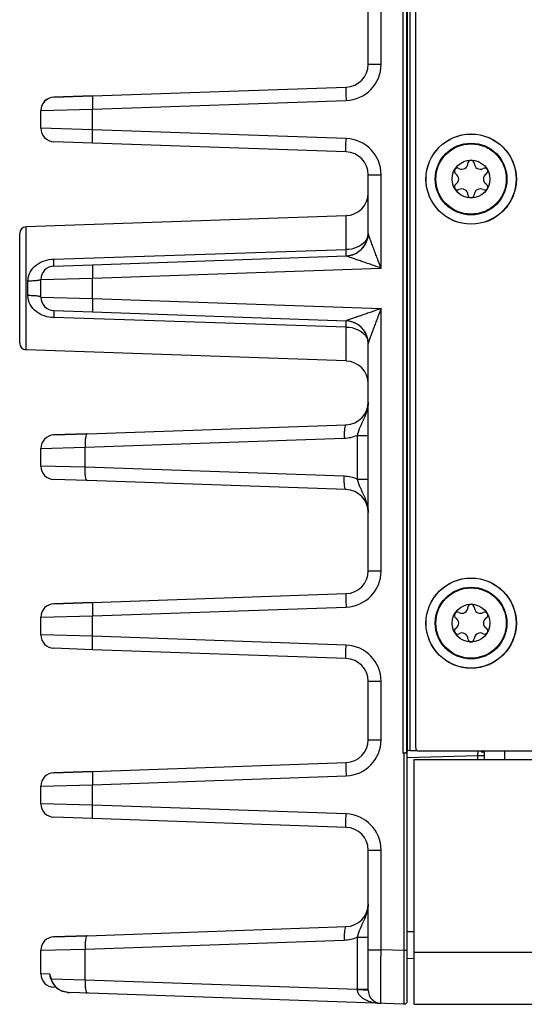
# Model space of a CAD drawing. Header units: inches. Extents: x 0 to 34, y 0 to 22.
# Tile 146 of 157: x 19.6 to 21.1, y 12.2 to 15.1. Entities that reach past the tile are written whole.
import ezdxf

# ---------------------------------------------------------------- set-up
doc = ezdxf.new("R2010")
doc.units = ezdxf.units.IN
doc.header["$LTSCALE"] = 1.87
doc.header["$MEASUREMENT"] = 0
doc.layers.get('0').update_dxf_attribs({"linetype": 'CONTINUOUS'})
doc.layers.add('CONFORMAL_COATING', color=7, linetype='CONTINUOUS')
doc.layers.add('COSMETIC', color=7, linetype='CONTINUOUS')

msp = doc.modelspace()

# ---------------------------------------------------------------- linework, layer by layer
at = {"color": 7, "linetype": 'CONTINUOUS'}
for p, q in [((20.7577, 12.9695), (20.7577, 16.4225)), ((20.7204, 16.0395), (20.7204, 12.9539)), ((20.7306, 16.0386), (20.7306, 12.9548)), ((20.6181, 14.9773), (20.6181, 15.6451)), ((20.6561, 14.9773), (20.6561, 15.6451)), ((20.7323, 15.5761), (20.7323, 12.9604)), ((20.7401, 15.5761), (20.7401, 12.9613)), ((20.6181, 14.9773), (20.6561, 14.9773)), ((19.8094, 14.8845), (20.5535, 14.9104)), ((19.6955, 14.8805), (19.8094, 14.8845)), ((19.8094, 14.8845), (19.6955, 14.8805)), ((19.6955, 14.8805), (19.6955, 14.8805)), ((19.8094, 14.8451), (20.5535, 14.8711)), ((19.6575, 14.8411), (19.8094, 14.8451)), ((19.6575, 14.7892), (19.6575, 14.8411)), ((19.8094, 14.7852), (19.8094, 14.8451)), ((19.8094, 14.7852), (19.6575, 14.7892)), ((20.5535, 14.7593), (19.8094, 14.7852)), ((19.8094, 14.7459), (19.6955, 14.7499)), ((20.5535, 14.7199), (19.8094, 14.7459)), ((20.6181, 14.4812), (20.6181, 14.653)), ((20.6181, 14.653), (20.6561, 14.653)), ((20.6561, 14.3786), (20.6561, 14.653)), ((20.5535, 14.5326), (19.6144, 14.4998)), ((20.5535, 14.4328), (20.5535, 14.5326)), ((19.6144, 14.1385), (19.6144, 14.4998)), ((19.5955, 14.1582), (19.5955, 14.4801)), ((20.6181, 14.4812), (20.6181, 14.4812)), ((19.6955, 14.4053), (20.5535, 14.4328)), ((19.8094, 14.3884), (20.5535, 14.4144)), ((19.6954, 14.3844), (19.8094, 14.3884)), ((19.6954, 14.3844), (19.6955, 14.3844)), ((19.6955, 14.3844), (19.8094, 14.3884)), ((19.8094, 14.3491), (20.6561, 14.3786)), ((19.6575, 14.3451), (19.8094, 14.3491)), ((19.8094, 14.2892), (19.8094, 14.3491)), ((19.6195, 14.2978), (19.6195, 14.3405)), ((19.6575, 14.2932), (19.6575, 14.3451)), ((19.6575, 14.2932), (19.8094, 14.2892)), ((19.8094, 14.2892), (20.6561, 14.2596)), ((20.6561, 13.4891), (20.6561, 14.2596)), ((19.6954, 14.2538), (19.6955, 14.2538)), ((19.6955, 14.2538), (19.8094, 14.2498)), ((20.5535, 14.2055), (19.6955, 14.233)), ((19.8094, 14.2498), (20.5535, 14.2238)), ((20.5535, 14.1057), (20.5535, 14.2055)), ((20.6181, 13.4891), (20.6181, 14.157)), ((20.5535, 14.1057), (19.6144, 14.1385)), ((19.7931, 13.8918), (20.5535, 13.9183)), ((19.6955, 13.8884), (19.7931, 13.8918)), ((19.7931, 13.8918), (19.6955, 13.8884)), ((19.6955, 13.8884), (19.6955, 13.8884)), ((20.5856, 13.8872), (20.5856, 13.7589)), ((20.5856, 13.8872), (20.6181, 13.8872)), ((19.7876, 13.8524), (20.548, 13.879)), ((19.6575, 13.849), (19.7876, 13.8524)), ((19.6575, 13.7971), (19.6575, 13.849)), ((19.7876, 13.7937), (19.7876, 13.8524)), ((19.7876, 13.7937), (19.6575, 13.7971)), ((20.548, 13.7671), (19.7876, 13.7937)), ((19.7931, 13.7543), (19.6955, 13.7578)), ((20.5535, 13.7278), (19.7931, 13.7543)), ((20.5856, 13.7589), (20.6181, 13.7589)), ((20.6181, 13.4891), (20.6561, 13.4891)), ((19.8094, 13.3963), (20.5535, 13.4223)), ((19.6955, 13.3923), (19.8094, 13.3963)), ((19.8094, 13.3963), (19.6955, 13.3923)), ((19.6955, 13.3923), (19.6955, 13.3923)), ((19.8094, 13.3569), (20.5535, 13.3829)), ((19.6575, 13.3529), (19.8094, 13.3569)), ((19.6575, 13.301), (19.6575, 13.3529)), ((19.8094, 13.2971), (19.8094, 13.3569)), ((19.8094, 13.2971), (19.6575, 13.301)), ((20.5535, 13.2711), (19.8094, 13.2971)), ((19.8094, 13.2577), (19.6955, 13.2617)), ((20.5535, 13.2317), (19.8094, 13.2577)), ((20.6181, 12.9931), (20.6181, 13.1648)), ((20.6181, 13.1648), (20.6561, 13.1648)), ((20.6561, 12.9931), (20.6561, 13.1648)), ((20.6181, 12.9931), (20.6561, 12.9931)), ((20.7308, 12.9555), (20.7317, 12.9586)), ((20.7317, 12.9587), (20.7332, 12.9586)), ((20.7321, 12.9593), (20.7322, 12.9602)), ((20.7323, 12.9604), (20.7322, 12.9602)), ((20.7324, 12.9605), (20.7323, 12.9604)), ((20.7332, 12.2261), (20.7332, 12.9586)), ((20.7401, 12.9613), (20.7616, 12.9618)), ((23.5777, 12.9595), (20.7677, 12.9595)), ((20.9405, 12.9469), (20.9407, 12.9597)), ((20.9596, 12.9352), (20.9596, 12.9595)), ((20.7231, 12.9539), (20.7204, 12.9539)), ((20.7283, 12.9542), (20.7225, 12.9539)), ((20.7231, 12.9539), (20.7231, 12.3736)), ((20.7332, 12.9414), (20.9405, 12.9469)), ((20.7534, 12.2159), (20.7534, 12.9352)), ((20.7534, 12.9352), (32.5313, 12.9352)), ((20.9405, 12.9352), (20.9405, 12.9469)), ((20.9405, 12.9469), (20.9596, 12.9469)), ((19.6955, 12.8962), (19.8094, 12.9002)), ((19.8094, 12.9002), (19.6955, 12.8963)), ((19.8094, 12.9002), (20.5535, 12.9262)), ((19.6955, 12.8963), (19.6955, 12.8962)), ((19.8094, 12.8609), (20.5535, 12.8868)), ((19.6575, 12.8569), (19.8094, 12.8609)), ((19.6575, 12.805), (19.6575, 12.8569)), ((19.8094, 12.801), (19.8094, 12.8609)), ((19.8094, 12.801), (19.6575, 12.805)), ((20.5535, 12.775), (19.8094, 12.801)), ((19.8094, 12.7616), (19.6955, 12.7656)), ((20.5535, 12.7357), (19.8094, 12.7616)), ((20.6181, 12.2579), (20.6181, 12.6688)), ((20.6181, 12.6688), (20.6561, 12.6688)), ((20.6561, 12.376), (20.6561, 12.6688)), ((19.7931, 12.4175), (20.5535, 12.4441)), ((19.6955, 12.4141), (19.7931, 12.4175)), ((19.7931, 12.4175), (19.6955, 12.4141)), ((19.6955, 12.4141), (19.6955, 12.4141)), ((20.5856, 12.413), (20.5856, 12.2602)), ((20.5856, 12.413), (20.6181, 12.413)), ((20.7332, 12.4296), (20.7534, 12.4301)), ((19.7876, 12.3782), (20.548, 12.4047)), ((19.6575, 12.3747), (19.7876, 12.3782)), ((19.6575, 12.3053), (19.6575, 12.3747)), ((19.7876, 12.2881), (19.7876, 12.3782)), ((20.6181, 12.376), (20.6561, 12.376)), ((20.7231, 12.3736), (20.6561, 12.376)), ((20.7231, 12.3736), (20.7229, 12.2755)), ((20.7332, 12.3736), (20.7231, 12.3736)), ((20.7332, 12.3509), (20.7534, 12.3514)), ((21.3099, 12.3679), (20.7534, 12.3679)), ((19.6834, 12.3046), (19.6575, 12.3053)), ((19.6857, 12.2971), (19.6834, 12.3046)), ((19.6859, 12.2937), (19.6867, 12.2914)), ((19.6859, 12.2937), (19.6859, 12.2937)), ((19.6867, 12.2914), (19.6874, 12.2894)), ((19.6874, 12.2894), (19.6876, 12.2902)), ((19.6874, 12.2894), (19.6892, 12.2847)), ((19.6877, 12.2914), (19.6875, 12.292)), ((19.6876, 12.2902), (19.6879, 12.2907)), ((19.6879, 12.2907), (19.6877, 12.2914)), ((19.6879, 12.2907), (19.7876, 12.2881)), ((19.6892, 12.2847), (19.6938, 12.2759)), ((19.6938, 12.2759), (19.7012, 12.2666)), ((19.7022, 12.2657), (19.6955, 12.2659)), ((19.7012, 12.2666), (19.7043, 12.2637)), ((19.7043, 12.2637), (19.7046, 12.2641)), ((19.7876, 12.2881), (20.5856, 12.2602)), ((20.7229, 12.2755), (20.7229, 12.2701)), ((20.7229, 12.2701), (20.7231, 12.2163)), ((19.7043, 12.2637), (19.7078, 12.261)), ((19.7078, 12.261), (19.7205, 12.2545)), ((19.7205, 12.2545), (19.7355, 12.2511)), ((19.7355, 12.2511), (19.7427, 12.2505)), ((20.7231, 12.2163), (19.7427, 12.2505)), ((20.5856, 12.2602), (20.6181, 12.2602)), ((20.7534, 12.2159), (22.634, 12.2159))]:
    msp.add_line(p, q, dxfattribs=at)
for centre, radius in [((20.9207, 14.64), 0.1325), ((20.9203, 14.6403), 0.1053), ((20.9203, 14.6403), 0.1033), ((20.9203, 14.6403), 0.0555), ((20.9207, 13.3355), 0.1325), ((20.9203, 13.3358), 0.1053), ((20.9203, 13.3358), 0.1033), ((20.9203, 13.3358), 0.0555)]:
    msp.add_circle(centre, radius, dxfattribs=at)
for centre, radius, start, end in [((20.5512, 14.9774), 0.0669, 271.9993, 359.999), ((20.5498, 14.9773), 0.1063, 272.0014, 359.9986), ((20.5512, 14.9773), 0.0669, 271.9993, 359.999), ((19.6968, 14.8412), 0.0394, 92, 180), ((19.6968, 14.8411), 0.0394, 92.0018, 180.0001), ((19.6968, 14.7892), 0.0394, 180, 268), ((20.5498, 14.653), 0.1063, 0.0015, 87.9985), ((20.5512, 14.653), 0.0669, 0.001, 88.0007), ((20.9203, 14.6865), 0.00906, 1.6303, 178.3697), ((20.8802, 14.6634), 0.00906, 61.6303, 238.3697), ((20.8931, 14.6873), 0.0181, 241.6303, 358.3697), ((20.9474, 14.6873), 0.0181, 181.6303, 298.3697), ((20.9603, 14.6634), 0.00906, 301.6303, 118.3697), ((20.8659, 14.6403), 0.0181, 301.6303, 58.3697), ((20.9746, 14.6403), 0.0181, 121.6303, 238.3697), ((20.8802, 14.6171), 0.00906, 121.6303, 298.3697), ((20.8931, 14.5932), 0.0181, 1.6303, 118.3697), ((20.9474, 14.5932), 0.0181, 61.6303, 178.3697), ((20.9603, 14.6171), 0.00906, 241.6303, 58.3697), ((20.5512, 14.5995), 0.0669, 272, 360), ((20.9203, 14.594), 0.00906, 181.6303, 358.3697), ((19.6151, 14.4801), 0.0197, 92, 180), ((20.5512, 14.4813), 0.0669, 272, 360), ((20.5512, 14.4813), 0.0669, 272, 359.9999), ((20.5512, 14.4813), 0.0669, 343.6493, 0.0001), ((20.5512, 14.4812), 0.0669, 272.0562, 339.4317), ((19.6968, 14.3451), 0.0394, 92.0018, 180.0001), ((19.6968, 14.2932), 0.0394, 179.9999, 267.9981), ((20.5512, 14.157), 0.0669, 0, 88), ((20.5512, 14.157), 0.0669, 20.1961, 87.9439), ((20.5507, 14.1569), 0.0674, 0.0777, 20.1058), ((19.6151, 14.1581), 0.0197, 180, 268), ((20.5512, 14.0388), 0.0669, 0, 88), ((20.5512, 13.9852), 0.0669, 271.9993, 359.9989), ((20.5512, 13.9852), 0.0669, 271.9973, 359.9963), ((19.6968, 13.849), 0.0394, 92.0023, 180.0001), ((19.6968, 13.849), 0.0394, 92, 180), ((19.6968, 13.7971), 0.0394, 180, 268), ((20.5512, 13.6609), 0.0669, 0.0039, 88.0027), ((20.5512, 13.4892), 0.0669, 271.9993, 359.999), ((20.5498, 13.4891), 0.1063, 272.0014, 359.9986), ((20.5512, 13.4891), 0.0669, 271.9993, 359.999), ((19.6968, 13.3529), 0.0394, 92.0018, 180.0001), ((19.6968, 13.353), 0.0394, 92, 180), ((20.8802, 13.3589), 0.00906, 61.6303, 238.3697), ((20.8931, 13.3828), 0.0181, 241.6303, 358.3697), ((20.9203, 13.382), 0.00906, 1.6303, 178.3697), ((20.9474, 13.3828), 0.0181, 181.6303, 298.3697), ((20.9603, 13.3589), 0.00906, 301.6303, 118.3697), ((20.8659, 13.3358), 0.0181, 301.6303, 58.3697), ((20.9746, 13.3358), 0.0181, 121.6303, 238.3697), ((20.8802, 13.3126), 0.00906, 121.6303, 298.3697), ((20.8931, 13.2887), 0.0181, 1.6303, 118.3697), ((20.9474, 13.2887), 0.0181, 61.6303, 178.3697), ((20.9603, 13.3126), 0.00906, 241.6303, 58.3697), ((19.6968, 13.301), 0.0394, 180, 268), ((20.9203, 13.2895), 0.00906, 181.6303, 358.3697), ((20.5498, 13.1648), 0.1063, 0.0015, 87.9985), ((20.5512, 13.1648), 0.0669, 0.001, 88.0007), ((20.5498, 12.9931), 0.1063, 272.0014, 359.9986), ((20.5512, 12.9931), 0.0669, 271.9993, 359.999), ((20.5512, 12.9931), 0.0669, 271.9993, 359.999), ((20.7629, 12.9568), 0.031, 175.4104, 176.473), ((20.7677, 12.9695), 0.01, 180, 270), ((19.6968, 12.8569), 0.0394, 92, 180), ((19.6968, 12.8569), 0.0394, 92.0018, 180.0001), ((19.6968, 12.805), 0.0394, 180, 268), ((20.5498, 12.6688), 0.1063, 0.0015, 87.9985), ((20.5512, 12.6688), 0.0669, 0.001, 88.0007), ((20.5512, 12.511), 0.0669, 271.9967, 359.9957), ((20.5512, 12.5109), 0.0669, 271.9985, 359.9999), ((19.6968, 12.3747), 0.0394, 92.0023, 180.0001), ((19.6968, 12.3748), 0.0394, 92, 180), ((19.6968, 12.3053), 0.0394, 180, 268), ((19.8636, 12.3572), 0.1878, 198.6593, 199.4809), ((20.0477, 12.4224), 0.3831, 199.4874, 199.8911), ((19.7191, 12.3055), 0.0358, 203.3312, 209.3432), ((19.7932, 12.3249), 0.1107, 198.0119, 198.5535), ((19.7436, 12.3066), 0.0578, 208.8666, 214.5), ((19.7423, 12.3057), 0.0562, 214.5035, 221.0004), ((19.741, 12.3046), 0.0545, 220.9997, 228.0464), ((19.738, 12.3029), 0.0513, 239.3784, 244.2059), ((19.7393, 12.3054), 0.0541, 244.1864, 246.5576), ((19.7406, 12.3085), 0.0574, 246.5826, 251.2921), ((19.7449, 12.3266), 0.0761, 262.2468, 263.5136), ((19.7455, 12.3328), 0.0823, 263.5585, 268.0465), ((20.3554, 12.2525), 0.2303, 1.6508, 1.9339), ((20.6575, 12.2579), 0.0394, 180.002, 268.0001), ((20.7234, 12.2261), 0.00984, 268, 360)]:
    msp.add_arc(centre, radius, start, end, dxfattribs=at)
for points, knots in [([(20.5535, 14.9104), (20.5534, 14.9104), (20.5533, 14.9101), (20.5532, 14.9096), (20.5531, 14.9086), (20.553, 14.9067), (20.5529, 14.9034), (20.5529, 14.8985), (20.553, 14.8927), (20.5531, 14.8834), (20.5533, 14.8761), (20.5535, 14.8711)], [0, 0, 0, 0, 0.005912, 0.020691, 0.044679, 0.077783, 0.170237, 0.294324, 0.445493, 0.618086, 1, 1, 1, 1]), ([(19.8094, 14.8845), (19.8094, 14.8845), (19.8093, 14.8841), (19.8092, 14.8836), (19.8091, 14.8826), (19.809, 14.8807), (19.8089, 14.8774), (19.8089, 14.8726), (19.8089, 14.8667), (19.8091, 14.8574), (19.8093, 14.8501), (19.8094, 14.8451)], [0, 0, 0, 0, 0.005912, 0.020691, 0.044679, 0.077783, 0.170237, 0.294324, 0.445493, 0.618086, 1, 1, 1, 1]), ([(19.8094, 14.7459), (19.8094, 14.7459), (19.8093, 14.7463), (19.8092, 14.7467), (19.8091, 14.7477), (19.809, 14.7497), (19.8089, 14.753), (19.8089, 14.7578), (19.8089, 14.7637), (19.8091, 14.7729), (19.8093, 14.7802), (19.8094, 14.7852)], [0, 0, 0, 0, 0.00591, 0.020687, 0.044674, 0.077776, 0.170228, 0.294315, 0.445484, 0.618079, 1, 1, 1, 1]), ([(20.5535, 14.7199), (20.5534, 14.7199), (20.5533, 14.7203), (20.5532, 14.7208), (20.5531, 14.7217), (20.553, 14.7237), (20.5529, 14.727), (20.5529, 14.7318), (20.553, 14.7377), (20.5531, 14.747), (20.5533, 14.7542), (20.5535, 14.7593)], [0, 0, 0, 0, 0.00591, 0.020687, 0.044674, 0.077776, 0.170228, 0.294315, 0.445484, 0.618079, 1, 1, 1, 1]), ([(20.6159, 14.4686), (20.6155, 14.4675), (20.6138, 14.4634), (20.6114, 14.4595), (20.6094, 14.4568)], [0, 0, 0, 0, 0.244996, 1, 1, 1, 1]), ([(20.6561, 14.3786), (20.6524, 14.3881), (20.647, 14.4024), (20.6398, 14.4213), (20.6346, 14.4353), (20.6303, 14.4468), (20.627, 14.4557), (20.6246, 14.4622), (20.6224, 14.4683), (20.6207, 14.4731), (20.6195, 14.4766), (20.6188, 14.4786), (20.6184, 14.4801), (20.6181, 14.4809), (20.6181, 14.4812)], [0, 0, 0, 0, 0.27927, 0.417764, 0.554667, 0.688772, 0.754063, 0.817436, 0.877773, 0.932819, 0.956954, 0.977424, 0.992488, 1, 1, 1, 1]), ([(20.6094, 14.4568), (20.6034, 14.4492), (20.5854, 14.437), (20.5645, 14.4331), (20.5535, 14.4328)], [0, 0, 0, 0, 0.467178, 1, 1, 1, 1]), ([(19.6195, 14.3405), (19.6195, 14.3495), (19.6244, 14.3679), (19.643, 14.3888), (19.6678, 14.4017), (19.6862, 14.405), (19.6955, 14.4053)], [0, 0, 0, 0, 0.248904, 0.496099, 0.746238, 1, 1, 1, 1]), ([(19.6955, 14.3844), (19.6956, 14.3844), (19.6955, 14.3852), (19.6957, 14.386), (19.6957, 14.3879), (19.6957, 14.3902), (19.6957, 14.3933), (19.6956, 14.3984), (19.6955, 14.4024), (19.6955, 14.4053)], [0, 0, 0, 0, 0.018081, 0.069589, 0.154025, 0.270057, 0.415563, 0.58824, 1, 1, 1, 1]), ([(20.5535, 14.4144), (20.5536, 14.4144), (20.5535, 14.415), (20.5537, 14.4158), (20.5537, 14.4174), (20.5537, 14.4195), (20.5537, 14.4222), (20.5536, 14.4266), (20.5536, 14.4302), (20.5535, 14.4328)], [0, 0, 0, 0, 0.017845, 0.068746, 0.152333, 0.267461, 0.412304, 0.584876, 1, 1, 1, 1]), ([(20.5536, 14.4144), (20.5536, 14.4144), (20.5535, 14.4144), (20.5535, 14.4144), (20.5535, 14.4144)], [0, 0, 0, 0, 0.514242, 1, 1, 1, 1]), ([(20.6561, 14.3786), (20.6465, 14.3819), (20.6321, 14.3869), (20.613, 14.3935), (20.599, 14.3983), (20.5853, 14.4031), (20.5743, 14.407), (20.566, 14.4099), (20.5606, 14.4118), (20.5565, 14.4133), (20.5543, 14.414), (20.5536, 14.4144)], [0, 0, 0, 0, 0.281032, 0.420163, 0.557507, 0.691802, 0.820301, 0.880357, 0.934914, 0.978718, 1, 1, 1, 1]), ([(19.8094, 14.3884), (19.8094, 14.3884), (19.8093, 14.388), (19.8092, 14.3875), (19.8091, 14.3866), (19.809, 14.3846), (19.8089, 14.3813), (19.8089, 14.3765), (19.8089, 14.3706), (19.8091, 14.3613), (19.8093, 14.3541), (19.8094, 14.3491)], [0, 0, 0, 0, 0.005912, 0.020691, 0.044679, 0.077783, 0.170237, 0.294324, 0.445493, 0.618086, 1, 1, 1, 1]), ([(19.6575, 14.3451), (19.6575, 14.3447), (19.6564, 14.3439), (19.6542, 14.3432), (19.6507, 14.3424), (19.6439, 14.3415), (19.6333, 14.3407), (19.6243, 14.3405), (19.6195, 14.3405)], [0, 0, 0, 0, 0.029496, 0.088973, 0.18122, 0.30366, 0.622221, 1, 1, 1, 1]), ([(19.6575, 14.2932), (19.6575, 14.2936), (19.6564, 14.2944), (19.6542, 14.295), (19.6507, 14.2958), (19.6439, 14.2968), (19.6333, 14.2976), (19.6243, 14.2978), (19.6195, 14.2978)], [0, 0, 0, 0, 0.029497, 0.088976, 0.181223, 0.303663, 0.622222, 1, 1, 1, 1]), ([(19.6955, 14.233), (19.6862, 14.2332), (19.6678, 14.2365), (19.6431, 14.2495), (19.6244, 14.2704), (19.6195, 14.2887), (19.6195, 14.2978)], [0, 0, 0, 0, 0.253754, 0.503877, 0.751085, 1, 1, 1, 1]), ([(19.8094, 14.2892), (19.8093, 14.2842), (19.8091, 14.2769), (19.8089, 14.2676), (19.8089, 14.2617), (19.8089, 14.2569), (19.809, 14.2536), (19.8091, 14.2517), (19.8092, 14.2507), (19.8093, 14.2502), (19.8094, 14.2498), (19.8094, 14.2498)], [0, 0, 0, 0, 0.381921, 0.554516, 0.705685, 0.829772, 0.922224, 0.955326, 0.979313, 0.99409, 1, 1, 1, 1]), ([(20.6561, 14.2596), (20.6465, 14.2563), (20.6321, 14.2513), (20.613, 14.2447), (20.599, 14.2399), (20.5853, 14.2351), (20.5743, 14.2313), (20.566, 14.2283), (20.5606, 14.2265), (20.5565, 14.2249), (20.5542, 14.2242), (20.5536, 14.2239)], [0, 0, 0, 0, 0.281036, 0.420168, 0.557512, 0.691806, 0.820301, 0.880352, 0.934905, 0.978712, 1, 1, 1, 1]), ([(20.6561, 14.2596), (20.6524, 14.2501), (20.647, 14.2359), (20.6398, 14.2169), (20.6346, 14.203), (20.6303, 14.1915), (20.627, 14.1825), (20.6246, 14.176), (20.6224, 14.1699), (20.6207, 14.1651), (20.6195, 14.1617), (20.6188, 14.1596), (20.6184, 14.1581), (20.6181, 14.1573), (20.6181, 14.157)], [0, 0, 0, 0, 0.279276, 0.417773, 0.554678, 0.688782, 0.754071, 0.817442, 0.877774, 0.932815, 0.956951, 0.977427, 0.992499, 1, 1, 1, 1]), ([(19.6955, 14.2538), (19.6956, 14.2538), (19.6955, 14.2531), (19.6957, 14.2523), (19.6957, 14.2504), (19.6957, 14.248), (19.6957, 14.245), (19.6956, 14.2399), (19.6955, 14.2358), (19.6955, 14.233)], [0, 0, 0, 0, 0.018083, 0.069594, 0.154035, 0.27007, 0.415578, 0.588254, 1, 1, 1, 1]), ([(20.5536, 14.2239), (20.5536, 14.2239), (20.5535, 14.2239), (20.5535, 14.2238), (20.5535, 14.2238)], [0, 0, 0, 0, 0.513553, 1, 1, 1, 1]), ([(20.5535, 14.2055), (20.5536, 14.208), (20.5536, 14.2116), (20.5537, 14.2161), (20.5537, 14.2188), (20.5537, 14.2208), (20.5537, 14.2225), (20.5535, 14.2232), (20.5536, 14.2239), (20.5535, 14.2239)], [0, 0, 0, 0, 0.415135, 0.587709, 0.732554, 0.847682, 0.931269, 0.982169, 1, 1, 1, 1]), ([(20.5535, 14.2055), (20.5645, 14.2052), (20.5854, 14.2013), (20.6034, 14.1891), (20.6094, 14.1814)], [0, 0, 0, 0, 0.532823, 1, 1, 1, 1]), ([(20.6094, 14.1814), (20.6101, 14.1805), (20.6127, 14.1769), (20.6147, 14.1729), (20.6159, 14.1697)], [0, 0, 0, 0, 0.256386, 1, 1, 1, 1]), ([(20.6181, 13.9852), (20.6181, 13.9767), (20.6154, 13.9596), (20.6057, 13.9357), (20.5942, 13.9123), (20.5881, 13.8958), (20.5856, 13.8872)], [0, 0, 0, 0, 0.245873, 0.492876, 0.742404, 1, 1, 1, 1]), ([(20.5535, 13.9183), (20.553, 13.9183), (20.5518, 13.9173), (20.5502, 13.9134), (20.5487, 13.9054), (20.5478, 13.8933), (20.5479, 13.884), (20.548, 13.879)], [0, 0, 0, 0, 0.037517, 0.100622, 0.316176, 0.630714, 1, 1, 1, 1]), ([(19.7931, 13.8918), (19.7925, 13.8918), (19.7914, 13.8908), (19.7897, 13.8868), (19.7883, 13.8788), (19.7874, 13.8667), (19.7874, 13.8574), (19.7876, 13.8524)], [0, 0, 0, 0, 0.037517, 0.100622, 0.316176, 0.630714, 1, 1, 1, 1]), ([(19.7931, 13.7543), (19.7925, 13.7544), (19.7914, 13.7554), (19.7897, 13.7593), (19.7883, 13.7673), (19.7874, 13.7794), (19.7874, 13.7887), (19.7876, 13.7937)], [0, 0, 0, 0, 0.037516, 0.100618, 0.316169, 0.630709, 1, 1, 1, 1]), ([(20.5535, 13.7278), (20.553, 13.7278), (20.5518, 13.7288), (20.5502, 13.7327), (20.5487, 13.7407), (20.5478, 13.7529), (20.5479, 13.7621), (20.548, 13.7671)], [0, 0, 0, 0, 0.037516, 0.100618, 0.316169, 0.630709, 1, 1, 1, 1]), ([(20.5856, 13.7589), (20.5881, 13.7503), (20.5942, 13.7338), (20.6057, 13.7104), (20.6154, 13.6865), (20.6181, 13.6694), (20.6181, 13.6609)], [0, 0, 0, 0, 0.257593, 0.507123, 0.754132, 1, 1, 1, 1]), ([(20.5535, 13.4223), (20.5534, 13.4223), (20.5533, 13.4219), (20.5532, 13.4214), (20.5531, 13.4204), (20.553, 13.4185), (20.5529, 13.4152), (20.5529, 13.4104), (20.553, 13.4045), (20.5531, 13.3952), (20.5533, 13.3879), (20.5535, 13.3829)], [0, 0, 0, 0, 0.005912, 0.020691, 0.044679, 0.077783, 0.170237, 0.294324, 0.445493, 0.618086, 1, 1, 1, 1]), ([(19.8094, 13.3963), (19.8094, 13.3963), (19.8093, 13.3959), (19.8092, 13.3954), (19.8091, 13.3944), (19.809, 13.3925), (19.8089, 13.3892), (19.8089, 13.3844), (19.8089, 13.3785), (19.8091, 13.3692), (19.8093, 13.3619), (19.8094, 13.3569)], [0, 0, 0, 0, 0.005912, 0.020691, 0.044679, 0.077783, 0.170237, 0.294324, 0.445493, 0.618086, 1, 1, 1, 1]), ([(19.8094, 13.2577), (19.8094, 13.2577), (19.8093, 13.2581), (19.8092, 13.2586), (19.8091, 13.2595), (19.809, 13.2615), (19.8089, 13.2648), (19.8089, 13.2696), (19.8089, 13.2755), (19.8091, 13.2848), (19.8093, 13.292), (19.8094, 13.2971)], [0, 0, 0, 0, 0.00591, 0.020687, 0.044674, 0.077776, 0.170228, 0.294315, 0.445484, 0.618079, 1, 1, 1, 1]), ([(20.5535, 13.2317), (20.5534, 13.2317), (20.5533, 13.2321), (20.5532, 13.2326), (20.5531, 13.2336), (20.553, 13.2355), (20.5529, 13.2388), (20.5529, 13.2436), (20.553, 13.2495), (20.5531, 13.2588), (20.5533, 13.2661), (20.5535, 13.2711)], [0, 0, 0, 0, 0.00591, 0.020687, 0.044674, 0.077776, 0.170228, 0.294315, 0.445484, 0.618079, 1, 1, 1, 1]), ([(20.7401, 12.9613), (20.7385, 12.9612), (20.7362, 12.9611), (20.7336, 12.9608), (20.7327, 12.9607), (20.7324, 12.9605)], [0, 0, 0, 0, 0.645117, 0.872506, 1, 1, 1, 1]), ([(20.9485, 12.9594), (20.9499, 12.9579), (20.9526, 12.9558), (20.9568, 12.9569), (20.958, 12.9586), (20.9584, 12.9595)], [0, 0, 0, 0, 0.515048, 0.748824, 1, 1, 1, 1]), ([(20.7332, 12.9548), (20.7332, 12.9547), (20.7329, 12.9545), (20.7323, 12.9544), (20.7313, 12.9542), (20.7293, 12.9541), (20.7264, 12.9539), (20.7238, 12.9539), (20.7225, 12.9539)], [0, 0, 0, 0, 0.025438, 0.085038, 0.179426, 0.305014, 0.62829, 1, 1, 1, 1]), ([(19.8094, 12.9002), (19.8094, 12.9002), (19.8093, 12.8999), (19.8092, 12.8994), (19.8091, 12.8984), (19.809, 12.8964), (19.8089, 12.8931), (19.8089, 12.8883), (19.8089, 12.8824), (19.8091, 12.8732), (19.8093, 12.8659), (19.8094, 12.8609)], [0, 0, 0, 0, 0.005912, 0.020691, 0.044679, 0.077783, 0.170237, 0.294324, 0.445493, 0.618086, 1, 1, 1, 1]), ([(20.5535, 12.9262), (20.5534, 12.9262), (20.5533, 12.9258), (20.5532, 12.9253), (20.5531, 12.9244), (20.553, 12.9224), (20.5529, 12.9191), (20.5529, 12.9143), (20.553, 12.9084), (20.5531, 12.8991), (20.5533, 12.8919), (20.5535, 12.8868)], [0, 0, 0, 0, 0.005912, 0.020691, 0.044679, 0.077783, 0.170237, 0.294324, 0.445493, 0.618086, 1, 1, 1, 1]), ([(19.8094, 12.7616), (19.8094, 12.7616), (19.8093, 12.762), (19.8092, 12.7625), (19.8091, 12.7635), (19.809, 12.7654), (19.8089, 12.7687), (19.8089, 12.7735), (19.8089, 12.7794), (19.8091, 12.7887), (19.8093, 12.796), (19.8094, 12.801)], [0, 0, 0, 0, 0.00591, 0.020687, 0.044674, 0.077776, 0.170228, 0.294315, 0.445484, 0.618079, 1, 1, 1, 1]), ([(20.5535, 12.7357), (20.5534, 12.7357), (20.5533, 12.736), (20.5532, 12.7365), (20.5531, 12.7375), (20.553, 12.7394), (20.5529, 12.7427), (20.5529, 12.7476), (20.553, 12.7534), (20.5531, 12.7627), (20.5533, 12.77), (20.5535, 12.775)], [0, 0, 0, 0, 0.00591, 0.020687, 0.044674, 0.077776, 0.170228, 0.294315, 0.445484, 0.618079, 1, 1, 1, 1]), ([(20.6181, 12.5109), (20.6181, 12.5024), (20.6154, 12.4853), (20.6057, 12.4615), (20.5942, 12.438), (20.5881, 12.4215), (20.5856, 12.413)], [0, 0, 0, 0, 0.245883, 0.492882, 0.742414, 1, 1, 1, 1]), ([(20.5535, 12.4441), (20.553, 12.444), (20.5518, 12.443), (20.5502, 12.4391), (20.5487, 12.4311), (20.5478, 12.419), (20.5479, 12.4097), (20.548, 12.4047)], [0, 0, 0, 0, 0.037517, 0.100622, 0.316176, 0.630714, 1, 1, 1, 1]), ([(19.7931, 12.4175), (19.7925, 12.4175), (19.7914, 12.4165), (19.7897, 12.4126), (19.7883, 12.4046), (19.7874, 12.3924), (19.7874, 12.3832), (19.7876, 12.3782)], [0, 0, 0, 0, 0.037517, 0.100622, 0.316176, 0.630714, 1, 1, 1, 1]), ([(20.6561, 12.2186), (20.656, 12.2186), (20.656, 12.219), (20.6559, 12.2194), (20.6559, 12.2205), (20.6558, 12.2217), (20.6558, 12.2235), (20.6557, 12.2264), (20.6557, 12.2311), (20.6556, 12.2376), (20.6555, 12.2456), (20.6555, 12.2547), (20.6555, 12.2692), (20.6555, 12.2897), (20.6557, 12.3165), (20.6558, 12.3457), (20.656, 12.3658), (20.6561, 12.376)], [0, 0, 0, 0, 0.001293, 0.00494, 0.010965, 0.019363, 0.030123, 0.043223, 0.076287, 0.118242, 0.16869, 0.227133, 0.293029, 0.444542, 0.61738, 0.804964, 1, 1, 1, 1]), ([(19.693, 12.2787), (19.6925, 12.2796), (19.6907, 12.2832), (19.6892, 12.2869), (19.6883, 12.2897)], [0, 0, 0, 0, 0.254836, 1, 1, 1, 1]), ([(19.7876, 12.2881), (19.7874, 12.2831), (19.7874, 12.2738), (19.7883, 12.2617), (19.7897, 12.2537), (19.7914, 12.2498), (19.7925, 12.2488), (19.7931, 12.2487)], [0, 0, 0, 0, 0.369291, 0.683831, 0.899382, 0.962484, 1, 1, 1, 1]), ([(20.5856, 12.2591), (20.5857, 12.2553), (20.588, 12.2478), (20.5953, 12.2391), (20.6042, 12.2325), (20.6171, 12.2258), (20.6345, 12.2205), (20.6489, 12.2189), (20.6561, 12.2186)], [0, 0, 0, 0, 0.12963, 0.257024, 0.382613, 0.507093, 0.753972, 1, 1, 1, 1]), ([(20.5856, 12.2591), (20.5897, 12.2591), (20.5973, 12.259), (20.6061, 12.2588), (20.6118, 12.2586), (20.6148, 12.2584), (20.6168, 12.2582), (20.6178, 12.2582), (20.618, 12.258)], [0, 0, 0, 0, 0.381104, 0.696256, 0.817634, 0.910315, 0.971552, 1, 1, 1, 1]), ([(20.618, 12.258), (20.618, 12.258), (20.6181, 12.258), (20.6181, 12.258), (20.6181, 12.258)], [0, 0, 0, 0, 0.608009, 1, 1, 1, 1])]:
    msp.add_open_spline(points, degree=3, knots=knots, dxfattribs=at)
for points in [[(20.6181, 14.4812), (20.6181, 14.4733), (20.6166, 14.4652), (20.6138, 14.4577)], [(20.6181, 14.4813), (20.6181, 14.477), (20.6173, 14.4726), (20.6159, 14.4686)], [(20.6159, 14.1697), (20.6173, 14.1657), (20.6181, 14.1613), (20.6181, 14.157)], [(20.548, 13.879), (20.5608, 13.8794), (20.5738, 13.8823), (20.5856, 13.8872)], [(20.5856, 13.7589), (20.5738, 13.7638), (20.5608, 13.7667), (20.548, 13.7671)], [(20.548, 12.4047), (20.5608, 12.4052), (20.5738, 12.408), (20.5856, 12.413)], [(19.6834, 12.3046), (19.6839, 12.3009), (19.6847, 12.2972), (19.6859, 12.2937)], [(19.6834, 12.3046), (19.6834, 12.3001), (19.6844, 12.2954), (19.6862, 12.2913)], [(19.7119, 12.2587), (19.7093, 12.2603), (19.7069, 12.2621), (19.7046, 12.2641)], [(19.7346, 12.2512), (19.7304, 12.2518), (19.7262, 12.2527), (19.7222, 12.2541)]]:
    msp.add_open_spline(points, degree=3, dxfattribs=at)
at = {"layer": 'CONFORMAL_COATING', "color": 4, "linetype": 'CONTINUOUS'}
msp.add_line((21.0187, 12.9595), (21.0187, 12.9352), dxfattribs=at)
at = {"layer": 'COSMETIC', "color": 7, "linetype": 'CONTINUOUS'}
for centre in [(20.9203, 14.6403), (20.9203, 13.3358)]:
    msp.add_circle(centre, 0.1323, dxfattribs=at)

doc.saveas('drawing.dxf')
